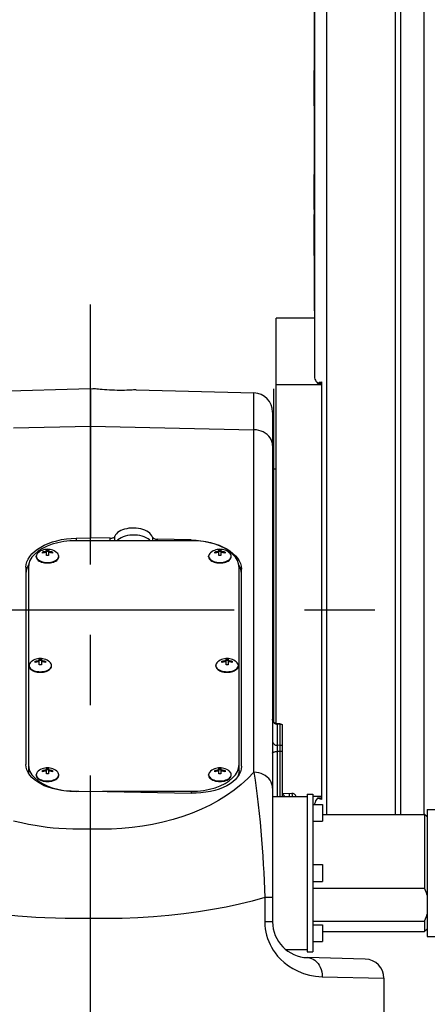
# Model space of a CAD drawing. Header units: millimetres. Extents: x 0 to 770, y -15 to 420.
# Tile 110 of 116: x 496 to 510, y 278 to 312. Entities that reach past the tile are written whole.
import ezdxf

# ---------------------------------------------------------------- set-up
doc = ezdxf.new("R2010")
doc.units = ezdxf.units.MM
doc.header["$LTSCALE"] = 32.67
doc.linetypes.add('CENTER', pattern=[0.6, 0.375, -0.075, 0.075, -0.075])
doc.layers.get('0').update_dxf_attribs({"linetype": 'CONTINUOUS'})
for name, color, linetype in [('1_DESIGN', 7, 'CONTINUOUS'), ('ASSY', 7, 'CONTINUOUS'), ('AXIS', 7, 'CONTINUOUS'), ('CHAMFER', 7, 'CONTINUOUS'), ('FURIMAWASHI', 7, 'CONTINUOUS'), ('ROUND', 7, 'CONTINUOUS'), ('SURF', 7, 'CONTINUOUS')]:
    doc.layers.add(name, color=color, linetype=linetype)

msp = doc.modelspace()

# ---------------------------------------------------------------- linework, layer by layer
at = {"color": 7, "linetype": 'CONTINUOUS'}
for p, q in [((510.364675, 335.765764), (510.364675, 284.474097)), ((506.552701, 322.932431), (506.552701, 302.015764)), ((506.544368, 311.940079), (506.544368, 310.520026)), ((506.544368, 311.940079), (506.552701, 311.939603)), ((506.544368, 311.603291), (506.552701, 311.602815)), ((506.544368, 311.498559), (506.552701, 311.498082)), ((506.544368, 310.951279), (506.552701, 310.950802)), ((506.544368, 310.846546), (506.552701, 310.846069)), ((506.544368, 310.520026), (506.552701, 310.51955)), ((506.544368, 309.156446), (506.544368, 310.395784)), ((506.544368, 310.395784), (506.552701, 310.395308)), ((506.544368, 309.156446), (506.552701, 309.15597)), ((506.544368, 308.847382), (506.544368, 308.539345)), ((506.544368, 308.847382), (506.552701, 308.846905)), ((506.544368, 308.539345), (506.552701, 308.538868)), ((506.544368, 308.226173), (506.552701, 308.225696)), ((506.544368, 308.226173), (506.544368, 307.023799)), ((506.544368, 307.918135), (506.552701, 307.917659)), ((506.544368, 307.331837), (506.552701, 307.331361)), ((506.544368, 307.023799), (506.552701, 307.023323)), ((506.544368, 306.770182), (506.552701, 306.769705)), ((506.544368, 305.546246), (506.544368, 306.770182)), ((506.544368, 305.546246), (506.552701, 305.545769)), ((506.544368, 305.372718), (506.552701, 305.372241)), ((506.544368, 303.94445), (506.544368, 305.372718)), ((506.544368, 303.94445), (506.552701, 303.943974)), ((506.544368, 303.764762), (506.552701, 303.764285)), ((506.544368, 303.764762), (506.544368, 302.563415)), ((506.544368, 303.318107), (506.552701, 303.317631)), ((506.544368, 303.010069), (506.552701, 303.009593)), ((506.544368, 302.563415), (506.552701, 302.562939)), ((506.552701, 302.015764), (506.561035, 302.015764)), ((506.561035, 301.765764), (505.227701, 301.765764)), ((505.227701, 287.634041), (505.227701, 301.765764)), ((505.227701, 299.450915), (506.811035, 299.450915)), ((498.769368, 298.000026), (498.769368, 294.109778)), ((505.102701, 296.515764), (505.227701, 296.515764)), ((505.436035, 287.602811), (505.436035, 285.099097)), ((505.102701, 285.099097), (506.311035, 285.099097)), ((506.811035, 285.093891), (506.502701, 285.093891)), ((510.394369, 284.474097), (510.394369, 281.905904)), ((510.477701, 284.644931), (510.894368, 284.644931)), ((510.477701, 284.644914), (510.477701, 280.219947)), ((506.502701, 281.905904), (510.394369, 281.905904)), ((506.502701, 280.75488), (510.394369, 280.75488)), ((510.394369, 280.75488), (510.394369, 280.390764)), ((510.477701, 280.219931), (510.894368, 280.219931)), ((505.563491, 279.765764), (506.311035, 279.765764)), ((508.977701, 278.764856), (508.977701, 277.432431))]:
    msp.add_line(p, q, dxfattribs=at)
at = {"color": 9, "linetype": 'CONTINUOUS'}
for p, q in [((506.544368, 310.257167), (506.552701, 310.256691)), ((506.544368, 309.821807), (506.552701, 309.821331)), ((506.544368, 306.615169), (506.552701, 306.614693)), ((506.544368, 306.170535), (506.552701, 306.170059)), ((506.544368, 305.851203), (506.552701, 305.850727)), ((506.544368, 305.644252), (506.552701, 305.643776)), ((506.544368, 305.179681), (506.552701, 305.179205)), ((506.544368, 304.662178), (506.552701, 304.661701)), ((506.544368, 304.141338), (506.552701, 304.140862))]:
    msp.add_line(p, q, dxfattribs=at)
for points in [[(505.436035, 287.594108), (505.411048, 287.60518), (505.38446, 287.612221), (505.357064, 287.615037)], [(505.436035, 286.857513), (505.411046, 286.868585), (505.384456, 286.875626), (505.357064, 286.878442)], [(505.436035, 286.670813), (505.411046, 286.666644), (505.384456, 286.663993), (505.357064, 286.662933)]]:
    msp.add_lwpolyline(points, dxfattribs=at)
at = {"color": 7, "linetype": 'CONTINUOUS'}
for points in [[(510.477701, 281.659151), (510.454946, 281.740381), (510.427202, 281.822519), (510.394369, 281.905904)], [(510.394369, 280.75488), (510.427228, 280.838335), (510.454966, 280.920469), (510.477701, 281.001633)]]:
    msp.add_lwpolyline(points, dxfattribs=at)
msp.add_arc((505.352701, 285.050827), 0.166667, 16.8749958, 60, dxfattribs=at)
at = {"layer": '1_DESIGN', "color": 7, "linetype": 'CONTINUOUS'}
for p, q in [((497.233535, 293.495764), (497.233535, 293.695421)), ((497.305201, 293.695421), (497.305201, 293.495764)), ((503.233535, 293.495764), (503.233535, 293.695421)), ((503.305201, 293.695421), (503.305201, 293.495764)), ((497.090201, 293.575627), (497.090201, 293.615558)), ((497.305201, 293.637132), (497.233535, 293.637132)), ((497.448535, 293.615558), (497.448535, 293.575627)), ((497.657048, 293.439708), (497.661035, 293.470765)), ((503.090201, 293.575627), (503.090201, 293.615558)), ((503.305201, 293.637132), (503.233535, 293.637132)), ((503.448535, 293.615558), (503.448535, 293.575627)), ((503.657048, 293.439708), (503.661035, 293.470765)), ((496.983535, 289.688357), (496.983535, 289.888014)), ((497.055201, 289.888014), (497.055201, 289.688357)), ((503.483535, 289.688357), (503.483535, 289.888014)), ((503.555201, 289.888014), (503.555201, 289.688357)), ((496.840201, 289.76822), (496.840201, 289.808151)), ((497.055201, 289.829725), (496.983535, 289.829725)), ((497.198535, 289.808151), (497.198535, 289.76822)), ((497.407048, 289.632301), (497.411035, 289.663358)), ((503.340201, 289.76822), (503.340201, 289.808151)), ((503.555201, 289.829725), (503.483535, 289.829725)), ((503.698535, 289.808151), (503.698535, 289.76822)), ((503.907048, 289.632301), (503.911035, 289.663358)), ((497.090201, 285.960813), (497.090201, 286.000744)), ((497.233535, 285.88095), (497.233535, 286.080607)), ((497.305201, 286.022319), (497.233535, 286.022319)), ((497.305201, 286.080607), (497.305201, 285.88095)), ((497.448535, 286.000744), (497.448535, 285.960813)), ((497.657048, 285.824894), (497.661035, 285.855951)), ((503.090201, 285.960813), (503.090201, 286.000744)), ((503.233535, 285.88095), (503.233535, 286.080607)), ((503.305201, 286.022319), (503.233535, 286.022319)), ((503.305201, 286.080607), (503.305201, 285.88095)), ((503.448535, 286.000744), (503.448535, 285.960813)), ((503.657048, 285.824894), (503.661035, 285.855951))]:
    msp.add_line(p, q, dxfattribs=at)
for points in [[(497.269368, 293.710021), (497.22139, 293.707752), (497.173875, 293.700971), (497.126651, 293.689576), (497.079365, 293.673177), (497.031351, 293.650854), (496.985826, 293.623596), (496.943593, 293.59191)], [(497.233535, 293.695421), (497.251237, 293.696256), (497.269368, 293.696543)], [(497.595143, 293.59191), (497.552815, 293.62366), (497.50548, 293.651858), (497.45624, 293.674426), (497.40851, 293.690607), (497.361678, 293.701569), (497.31534, 293.707938), (497.269368, 293.710021)], [(497.269368, 293.696543), (497.287499, 293.696256), (497.305201, 293.695421)], [(503.269368, 293.710021), (503.22139, 293.707752), (503.173875, 293.700971), (503.126651, 293.689576), (503.079365, 293.673177), (503.031351, 293.650854), (502.985826, 293.623596), (502.943593, 293.59191)], [(503.233535, 293.695421), (503.251237, 293.696256), (503.269368, 293.696543)], [(503.595143, 293.59191), (503.552815, 293.62366), (503.50548, 293.651858), (503.45624, 293.674426), (503.40851, 293.690607), (503.361678, 293.701569), (503.31534, 293.707938), (503.269368, 293.710021)], [(503.269368, 293.696543), (503.287499, 293.696256), (503.305201, 293.695421)], [(496.943593, 293.59191), (496.939877, 293.588749), (496.913095, 293.561421), (496.893567, 293.532247), (496.881688, 293.501822), (496.877701, 293.470765)], [(496.877701, 293.470765), (496.881688, 293.439708), (496.893567, 293.409283), (496.913095, 293.380109), (496.939877, 293.352781), (496.973366, 293.327855), (497.012881, 293.305838), (497.057617, 293.287179), (497.106664, 293.272257), (497.159023, 293.261375), (497.213628, 293.254757), (497.269368, 293.252536)], [(497.090201, 293.615558), (497.112656, 293.622105), (497.133144, 293.627239), (497.151828, 293.63125), (497.16909, 293.634403), (497.185346, 293.636898), (497.201123, 293.638888), (497.217136, 293.640479), (497.233535, 293.641666)], [(497.233535, 293.601735), (497.217136, 293.600547), (497.201123, 293.598956), (497.185346, 293.596966), (497.16909, 293.594471), (497.151828, 293.591319), (497.133144, 293.587308), (497.112656, 293.582174), (497.090201, 293.575627)], [(497.269368, 293.496886), (497.251237, 293.496599), (497.233535, 293.495764)], [(497.305201, 293.495764), (497.287499, 293.496599), (497.269368, 293.496886)], [(497.269368, 293.252536), (497.325108, 293.254757), (497.379713, 293.261375), (497.432072, 293.272257), (497.481119, 293.287179), (497.525855, 293.305838), (497.56537, 293.327855), (497.598859, 293.352781), (497.62564, 293.380109), (497.645169, 293.409283), (497.657048, 293.439708)], [(497.305201, 293.641666), (497.3216, 293.640479), (497.337613, 293.638888), (497.35339, 293.636898), (497.369645, 293.634403), (497.386908, 293.63125), (497.405592, 293.627239), (497.426079, 293.622105), (497.448535, 293.615558)], [(497.448535, 293.575627), (497.426079, 293.582174), (497.405592, 293.587308), (497.386908, 293.591319), (497.369645, 293.594471), (497.35339, 293.596966), (497.337613, 293.598956), (497.3216, 293.600547), (497.305201, 293.601735)], [(497.661035, 293.470765), (497.657048, 293.501822), (497.645169, 293.532247), (497.62564, 293.561421), (497.598859, 293.588749), (497.595143, 293.59191)], [(502.943593, 293.59191), (502.939877, 293.588749), (502.913095, 293.561421), (502.893567, 293.532247), (502.881688, 293.501822), (502.877701, 293.470765)], [(502.877701, 293.470765), (502.881688, 293.439708), (502.893567, 293.409283), (502.913095, 293.380109), (502.939877, 293.352781), (502.973366, 293.327855), (503.012881, 293.305838), (503.057617, 293.287179), (503.106664, 293.272257), (503.159023, 293.261375), (503.213628, 293.254757), (503.269368, 293.252536)], [(503.090201, 293.615558), (503.112656, 293.622105), (503.133144, 293.627239), (503.151828, 293.63125), (503.16909, 293.634403), (503.185346, 293.636898), (503.201123, 293.638888), (503.217136, 293.640479), (503.233535, 293.641666)], [(503.233535, 293.601735), (503.217136, 293.600547), (503.201123, 293.598956), (503.185346, 293.596966), (503.16909, 293.594471), (503.151828, 293.591319), (503.133144, 293.587308), (503.112656, 293.582174), (503.090201, 293.575627)], [(503.269368, 293.496886), (503.251237, 293.496599), (503.233535, 293.495764)], [(503.305201, 293.495764), (503.287499, 293.496599), (503.269368, 293.496886)], [(503.269368, 293.252536), (503.325108, 293.254757), (503.379713, 293.261375), (503.432072, 293.272257), (503.481119, 293.287179), (503.525855, 293.305838), (503.56537, 293.327855), (503.598859, 293.352781), (503.62564, 293.380109), (503.645169, 293.409283), (503.657048, 293.439708)], [(503.305201, 293.641666), (503.3216, 293.640479), (503.337613, 293.638888), (503.35339, 293.636898), (503.369645, 293.634403), (503.386908, 293.63125), (503.405592, 293.627239), (503.426079, 293.622105), (503.448535, 293.615558)], [(503.448535, 293.575627), (503.426079, 293.582174), (503.405592, 293.587308), (503.386908, 293.591319), (503.369645, 293.594471), (503.35339, 293.596966), (503.337613, 293.598956), (503.3216, 293.600547), (503.305201, 293.601735)], [(503.661035, 293.470765), (503.657048, 293.501822), (503.645169, 293.532247), (503.62564, 293.561421), (503.598859, 293.588749), (503.595143, 293.59191)], [(497.019368, 289.902614), (496.97139, 289.900345), (496.923875, 289.893564), (496.876651, 289.882169), (496.829365, 289.86577), (496.781351, 289.843447), (496.735826, 289.816189), (496.693593, 289.784503)], [(496.983535, 289.888014), (497.001237, 289.888849), (497.019368, 289.889136)], [(497.345143, 289.784503), (497.302815, 289.816253), (497.25548, 289.844452), (497.20624, 289.867019), (497.15851, 289.8832), (497.111678, 289.894162), (497.06534, 289.900531), (497.019368, 289.902614)], [(497.019368, 289.889136), (497.037499, 289.888849), (497.055201, 289.888014)], [(503.519368, 289.902614), (503.47139, 289.900345), (503.423875, 289.893564), (503.376651, 289.882169), (503.329365, 289.86577), (503.281351, 289.843447), (503.235826, 289.816189), (503.193593, 289.784503)], [(503.483535, 289.888014), (503.501237, 289.888849), (503.519368, 289.889136)], [(503.845143, 289.784503), (503.802815, 289.816253), (503.75548, 289.844452), (503.70624, 289.867019), (503.65851, 289.8832), (503.611678, 289.894162), (503.56534, 289.900531), (503.519368, 289.902614)], [(503.519368, 289.889136), (503.537499, 289.888849), (503.555201, 289.888014)], [(496.693593, 289.784503), (496.689877, 289.781342), (496.663095, 289.754014), (496.643567, 289.724841), (496.631688, 289.694415), (496.627701, 289.663358)], [(496.627701, 289.663358), (496.631688, 289.632301), (496.643567, 289.601876), (496.663095, 289.572702), (496.689877, 289.545374), (496.723366, 289.520448), (496.762881, 289.498431), (496.807617, 289.479772), (496.856664, 289.46485), (496.909023, 289.453969), (496.963628, 289.44735), (497.019368, 289.445129)], [(496.840201, 289.808151), (496.862656, 289.814698), (496.883144, 289.819833), (496.901828, 289.823843), (496.91909, 289.826996), (496.935346, 289.829491), (496.951123, 289.831481), (496.967136, 289.833072), (496.983535, 289.834259)], [(496.983535, 289.794328), (496.967136, 289.793141), (496.951123, 289.791549), (496.935346, 289.78956), (496.91909, 289.787065), (496.901828, 289.783912), (496.883144, 289.779901), (496.862656, 289.774767), (496.840201, 289.76822)], [(497.019368, 289.68948), (497.001237, 289.689192), (496.983535, 289.688357)], [(497.055201, 289.688357), (497.037499, 289.689192), (497.019368, 289.68948)], [(497.019368, 289.445129), (497.075108, 289.44735), (497.129713, 289.453969), (497.182072, 289.46485), (497.231119, 289.479772), (497.275855, 289.498431), (497.31537, 289.520448), (497.348859, 289.545374), (497.37564, 289.572702), (497.395169, 289.601876), (497.407048, 289.632301)], [(497.055201, 289.834259), (497.0716, 289.833072), (497.087613, 289.831481), (497.10339, 289.829491), (497.119645, 289.826996), (497.136908, 289.823843), (497.155592, 289.819833), (497.176079, 289.814698), (497.198535, 289.808151)], [(497.198535, 289.76822), (497.176079, 289.774767), (497.155592, 289.779901), (497.136908, 289.783912), (497.119645, 289.787065), (497.10339, 289.78956), (497.087613, 289.791549), (497.0716, 289.793141), (497.055201, 289.794328)], [(497.411035, 289.663358), (497.407048, 289.694415), (497.395169, 289.724841), (497.37564, 289.754014), (497.348859, 289.781342), (497.345143, 289.784503)], [(503.193593, 289.784503), (503.189877, 289.781342), (503.163095, 289.754014), (503.143567, 289.724841), (503.131688, 289.694415), (503.127701, 289.663358)], [(503.127701, 289.663358), (503.131688, 289.632301), (503.143567, 289.601876), (503.163095, 289.572702), (503.189877, 289.545374), (503.223366, 289.520448), (503.262881, 289.498431), (503.307617, 289.479772), (503.356664, 289.46485), (503.409023, 289.453969), (503.463628, 289.44735), (503.519368, 289.445129)], [(503.340201, 289.808151), (503.362656, 289.814698), (503.383144, 289.819833), (503.401828, 289.823843), (503.41909, 289.826996), (503.435346, 289.829491), (503.451123, 289.831481), (503.467136, 289.833072), (503.483535, 289.834259)], [(503.483535, 289.794328), (503.467136, 289.793141), (503.451123, 289.791549), (503.435346, 289.78956), (503.41909, 289.787065), (503.401828, 289.783912), (503.383144, 289.779901), (503.362656, 289.774767), (503.340201, 289.76822)], [(503.519368, 289.68948), (503.501237, 289.689192), (503.483535, 289.688357)], [(503.555201, 289.688357), (503.537499, 289.689192), (503.519368, 289.68948)], [(503.519368, 289.445129), (503.575108, 289.44735), (503.629713, 289.453969), (503.682072, 289.46485), (503.731119, 289.479772), (503.775855, 289.498431), (503.81537, 289.520448), (503.848859, 289.545374), (503.87564, 289.572702), (503.895169, 289.601876), (503.907048, 289.632301)], [(503.555201, 289.834259), (503.5716, 289.833072), (503.587613, 289.831481), (503.60339, 289.829491), (503.619645, 289.826996), (503.636908, 289.823843), (503.655592, 289.819833), (503.676079, 289.814698), (503.698535, 289.808151)], [(503.698535, 289.76822), (503.676079, 289.774767), (503.655592, 289.779901), (503.636908, 289.783912), (503.619645, 289.787065), (503.60339, 289.78956), (503.587613, 289.791549), (503.5716, 289.793141), (503.555201, 289.794328)], [(503.911035, 289.663358), (503.907048, 289.694415), (503.895169, 289.724841), (503.87564, 289.754014), (503.848859, 289.781342), (503.845143, 289.784503)], [(496.943593, 285.977096), (496.939877, 285.973935), (496.913095, 285.946607), (496.893567, 285.917434), (496.881688, 285.887009), (496.877701, 285.855951)], [(496.877701, 285.855951), (496.881688, 285.824894), (496.893567, 285.794469), (496.913095, 285.765296), (496.939877, 285.737968), (496.973366, 285.713042), (497.012881, 285.691025), (497.057617, 285.672365), (497.106664, 285.657443), (497.159023, 285.646562), (497.213628, 285.639943), (497.269368, 285.637722)], [(497.269368, 286.095207), (497.22139, 286.092938), (497.173875, 286.086157), (497.126651, 286.074762), (497.079365, 286.058363), (497.031351, 286.036041), (496.985826, 286.008782), (496.943593, 285.977096)], [(497.090201, 286.000744), (497.112656, 286.007292), (497.133144, 286.012426), (497.151828, 286.016436), (497.16909, 286.019589), (497.185346, 286.022084), (497.201123, 286.024074), (497.217136, 286.025665), (497.233535, 286.026852)], [(497.233535, 285.986921), (497.217136, 285.985734), (497.201123, 285.984143), (497.185346, 285.982153), (497.16909, 285.979658), (497.151828, 285.976505), (497.133144, 285.972494), (497.112656, 285.96736), (497.090201, 285.960813)], [(497.233535, 286.080607), (497.251237, 286.081442), (497.269368, 286.081729)], [(497.269368, 285.882073), (497.251237, 285.881786), (497.233535, 285.88095)], [(497.595143, 285.977096), (497.552815, 286.008846), (497.50548, 286.037045), (497.45624, 286.059613), (497.40851, 286.075794), (497.361678, 286.086756), (497.31534, 286.093124), (497.269368, 286.095207)], [(497.269368, 286.081729), (497.287499, 286.081442), (497.305201, 286.080607)], [(497.305201, 285.88095), (497.287499, 285.881786), (497.269368, 285.882073)], [(497.269368, 285.637722), (497.325108, 285.639943), (497.379713, 285.646562), (497.432072, 285.657443), (497.481119, 285.672365), (497.525855, 285.691025), (497.56537, 285.713042), (497.598859, 285.737968), (497.62564, 285.765296), (497.645169, 285.794469), (497.657048, 285.824894)], [(497.305201, 286.026852), (497.3216, 286.025665), (497.337613, 286.024074), (497.35339, 286.022084), (497.369645, 286.019589), (497.386908, 286.016436), (497.405592, 286.012426), (497.426079, 286.007292), (497.448535, 286.000744)], [(497.448535, 285.960813), (497.426079, 285.96736), (497.405592, 285.972494), (497.386908, 285.976505), (497.369645, 285.979658), (497.35339, 285.982153), (497.337613, 285.984143), (497.3216, 285.985734), (497.305201, 285.986921)], [(497.661035, 285.855951), (497.657048, 285.887009), (497.645169, 285.917434), (497.62564, 285.946607), (497.598859, 285.973935), (497.595143, 285.977096)], [(502.943593, 285.977096), (502.939877, 285.973935), (502.913095, 285.946607), (502.893567, 285.917434), (502.881688, 285.887009), (502.877701, 285.855951)], [(502.877701, 285.855951), (502.881688, 285.824894), (502.893567, 285.794469), (502.913095, 285.765296), (502.939877, 285.737968), (502.973366, 285.713042), (503.012881, 285.691025), (503.057617, 285.672365), (503.106664, 285.657443), (503.159023, 285.646562), (503.213628, 285.639943), (503.269368, 285.637722)], [(503.269368, 286.095207), (503.22139, 286.092938), (503.173875, 286.086157), (503.126651, 286.074762), (503.079365, 286.058363), (503.031351, 286.036041), (502.985826, 286.008782), (502.943593, 285.977096)], [(503.090201, 286.000744), (503.112656, 286.007292), (503.133144, 286.012426), (503.151828, 286.016436), (503.16909, 286.019589), (503.185346, 286.022084), (503.201123, 286.024074), (503.217136, 286.025665), (503.233535, 286.026852)], [(503.233535, 285.986921), (503.217136, 285.985734), (503.201123, 285.984143), (503.185346, 285.982153), (503.16909, 285.979658), (503.151828, 285.976505), (503.133144, 285.972494), (503.112656, 285.96736), (503.090201, 285.960813)], [(503.233535, 286.080607), (503.251237, 286.081442), (503.269368, 286.081729)], [(503.269368, 285.882073), (503.251237, 285.881786), (503.233535, 285.88095)], [(503.595143, 285.977096), (503.552815, 286.008846), (503.50548, 286.037045), (503.45624, 286.059613), (503.40851, 286.075794), (503.361678, 286.086756), (503.31534, 286.093124), (503.269368, 286.095207)], [(503.269368, 286.081729), (503.287499, 286.081442), (503.305201, 286.080607)], [(503.305201, 285.88095), (503.287499, 285.881786), (503.269368, 285.882073)], [(503.269368, 285.637722), (503.325108, 285.639943), (503.379713, 285.646562), (503.432072, 285.657443), (503.481119, 285.672365), (503.525855, 285.691025), (503.56537, 285.713042), (503.598859, 285.737968), (503.62564, 285.765296), (503.645169, 285.794469), (503.657048, 285.824894)], [(503.305201, 286.026852), (503.3216, 286.025665), (503.337613, 286.024074), (503.35339, 286.022084), (503.369645, 286.019589), (503.386908, 286.016436), (503.405592, 286.012426), (503.426079, 286.007292), (503.448535, 286.000744)], [(503.448535, 285.960813), (503.426079, 285.96736), (503.405592, 285.972494), (503.386908, 285.976505), (503.369645, 285.979658), (503.35339, 285.982153), (503.337613, 285.984143), (503.3216, 285.985734), (503.305201, 285.986921)], [(503.661035, 285.855951), (503.657048, 285.887009), (503.645169, 285.917434), (503.62564, 285.946607), (503.598859, 285.973935), (503.595143, 285.977096)]]:
    msp.add_lwpolyline(points, dxfattribs=at)
at = {"layer": 'ASSY', "color": 7, "linetype": 'CONTINUOUS'}
for p, q in [((496.877701, 293.450805), (496.877701, 293.470765)), ((497.661035, 293.450805), (497.661035, 293.470765)), ((502.877701, 293.450805), (502.877701, 293.470765)), ((503.661035, 293.450805), (503.661035, 293.470765)), ((496.627701, 289.643398), (496.627701, 289.663358)), ((497.411035, 289.643398), (497.411035, 289.663358)), ((503.127701, 289.643398), (503.127701, 289.663358)), ((503.911035, 289.643398), (503.911035, 289.663358)), ((496.877701, 285.835991), (496.877701, 285.855951)), ((497.661035, 285.835991), (497.661035, 285.855951)), ((502.877701, 285.835991), (502.877701, 285.855951)), ((503.661035, 285.835991), (503.661035, 285.855951)), ((506.502701, 284.816992), (506.836035, 284.816992)), ((506.836035, 284.816984), (506.836035, 284.233667)), ((506.502701, 284.233659), (506.836035, 284.233659)), ((506.502701, 282.724097), (506.836035, 282.724097)), ((506.836035, 282.724089), (506.836035, 282.140772)), ((506.502701, 282.140764), (506.836035, 282.140764)), ((506.502701, 280.631203), (506.836035, 280.631203)), ((506.836035, 280.631195), (506.836035, 280.047877)), ((506.502701, 280.047869), (506.836035, 280.047869))]:
    msp.add_line(p, q, dxfattribs=at)
for points in [[(496.877704, 293.450805), (496.878614, 293.435912), (496.885893, 293.406405), (496.900316, 293.377724), (496.921613, 293.350405), (496.949388, 293.324956), (496.983124, 293.301852), (497.022192, 293.281522), (497.065864, 293.264345), (497.113328, 293.250642), (497.163698, 293.240668), (497.216036, 293.234608), (497.269368, 293.232575)], [(497.269368, 293.232575), (497.3227, 293.234608), (497.375038, 293.240668), (497.425408, 293.250642), (497.472872, 293.264345), (497.516544, 293.281522), (497.555612, 293.301852), (497.589348, 293.324956), (497.617123, 293.350405), (497.63842, 293.377724), (497.652843, 293.406405), (497.660122, 293.435912), (497.661031, 293.450805)], [(502.877704, 293.450805), (502.878614, 293.435912), (502.885893, 293.406405), (502.900316, 293.377724), (502.921613, 293.350405), (502.949388, 293.324956), (502.983124, 293.301852), (503.022192, 293.281522), (503.065864, 293.264345), (503.113328, 293.250642), (503.163698, 293.240668), (503.216036, 293.234608), (503.269368, 293.232575)], [(503.269368, 293.232575), (503.3227, 293.234608), (503.375038, 293.240668), (503.425408, 293.250642), (503.472872, 293.264345), (503.516544, 293.281522), (503.555612, 293.301852), (503.589348, 293.324956), (503.617123, 293.350405), (503.63842, 293.377724), (503.652843, 293.406405), (503.660122, 293.435912), (503.661031, 293.450805)], [(496.627704, 289.643398), (496.628614, 289.628506), (496.635893, 289.598998), (496.650316, 289.570317), (496.671613, 289.542998), (496.699388, 289.517549), (496.733124, 289.494445), (496.772192, 289.474115), (496.815864, 289.456939), (496.863328, 289.443236), (496.913698, 289.433261), (496.966036, 289.427201), (497.019368, 289.425169)], [(497.019368, 289.425169), (497.0727, 289.427201), (497.125038, 289.433261), (497.175408, 289.443236), (497.222872, 289.456939), (497.266544, 289.474115), (497.305612, 289.494445), (497.339348, 289.517549), (497.367123, 289.542998), (497.38842, 289.570317), (497.402843, 289.598998), (497.410122, 289.628506), (497.411031, 289.643398)], [(503.127704, 289.643398), (503.128614, 289.628506), (503.135893, 289.598998), (503.150316, 289.570317), (503.171613, 289.542998), (503.199388, 289.517549), (503.233124, 289.494445), (503.272192, 289.474115), (503.315864, 289.456939), (503.363328, 289.443236), (503.413698, 289.433261), (503.466036, 289.427201), (503.519368, 289.425169)], [(503.519368, 289.425169), (503.5727, 289.427201), (503.625038, 289.433261), (503.675408, 289.443236), (503.722872, 289.456939), (503.766544, 289.474115), (503.805612, 289.494445), (503.839348, 289.517549), (503.867123, 289.542998), (503.88842, 289.570317), (503.902843, 289.598998), (503.910122, 289.628506), (503.911031, 289.643398)], [(496.877704, 285.835991), (496.878614, 285.821099), (496.885893, 285.791591), (496.900316, 285.762911), (496.921613, 285.735592), (496.949388, 285.710143), (496.983124, 285.687038), (497.022192, 285.666708), (497.065864, 285.649532), (497.113328, 285.635829), (497.163698, 285.625854), (497.216036, 285.619794), (497.269368, 285.617762)], [(497.269368, 285.617762), (497.3227, 285.619794), (497.375038, 285.625854), (497.425408, 285.635829), (497.472872, 285.649532), (497.516544, 285.666708), (497.555612, 285.687038), (497.589348, 285.710143), (497.617123, 285.735592), (497.63842, 285.762911), (497.652843, 285.791591), (497.660122, 285.821099), (497.661031, 285.835991)], [(502.877704, 285.835991), (502.878614, 285.821099), (502.885893, 285.791591), (502.900316, 285.762911), (502.921613, 285.735592), (502.949388, 285.710143), (502.983124, 285.687038), (503.022192, 285.666708), (503.065864, 285.649532), (503.113328, 285.635829), (503.163698, 285.625854), (503.216036, 285.619794), (503.269368, 285.617762)], [(503.269368, 285.617762), (503.3227, 285.619794), (503.375038, 285.625854), (503.425408, 285.635829), (503.472872, 285.649532), (503.516544, 285.666708), (503.555612, 285.687038), (503.589348, 285.710143), (503.617123, 285.735592), (503.63842, 285.762911), (503.652843, 285.791591), (503.660122, 285.821099), (503.661031, 285.835991)]]:
    msp.add_lwpolyline(points, dxfattribs=at)
at = {"layer": 'AXIS', "color": 7, "linetype": 'CENTER'}
for p, q in [((498.769368, 253.980226), (498.769368, 302.234179)), ((471.911523, 291.599097), (521.200969, 291.599097))]:
    msp.add_line(p, q, dxfattribs=at)
at = {"layer": 'AXIS', "color": 7, "linetype": 'CONTINUOUS'}
for p, q in [((506.311035, 285.182431), (506.502701, 285.182431)), ((506.311035, 285.182431), (506.311035, 279.682431)), ((506.502701, 285.182431), (506.502701, 279.682431)), ((506.836035, 284.474097), (510.394369, 284.474097)), ((506.836035, 280.390764), (510.394369, 280.390764)), ((506.311035, 279.682431), (506.502701, 279.682431))]:
    msp.add_line(p, q, dxfattribs=at)
for points in [[(498.901188, 299.29941), (498.858133, 299.30458), (498.852701, 299.305249)], [(500.352701, 299.26597), (500.330883, 299.264438), (500.303913, 299.262629), (500.266639, 299.260286), (500.219726, 299.257593), (500.1637, 299.254753), (500.09965, 299.252008), (500.028261, 299.24958), (499.950904, 299.2477), (499.86838, 299.246557), (499.782164, 299.246316), (499.693225, 299.247086), (499.602993, 299.248924), (499.512695, 299.251829), (499.423576, 299.25574), (499.337101, 299.260525), (499.254292, 299.266019), (499.176686, 299.271976), (499.10513, 299.278161), (499.041035, 299.284262), (498.985066, 299.290023), (498.938296, 299.295146), (498.901188, 299.29941)]]:
    msp.add_lwpolyline(points, dxfattribs=at)
at = {"layer": 'CHAMFER', "color": 7, "linetype": 'CONTINUOUS'}
for p, q in [((510.477701, 284.390765), (510.394369, 284.474097)), ((510.477701, 280.474097), (510.394369, 280.390764))]:
    msp.add_line(p, q, dxfattribs=at)
at = {"layer": 'FURIMAWASHI', "color": 40, "linetype": 'CONTINUOUS'}
msp.add_line((505.144368, 287.684083), (505.144368, 299.300845), dxfattribs=at)
at = {"layer": 'ROUND', "color": 7, "linetype": 'CONTINUOUS'}
for p, q in [((506.561035, 336.032431), (506.561035, 299.723136)), ((506.669358, 299.499632), (506.811035, 299.499632)), ((506.811035, 284.997603), (506.811035, 299.547486)), ((498.769368, 299.307431), (498.769368, 298.000026)), ((505.102701, 298.492146), (505.102701, 280.73346)), ((498.269368, 294.098905), (498.769368, 294.109778)), ((502.269368, 294.007986), (498.269368, 294.007986)), ((499.452871, 294.094915), (498.769368, 294.109778)), ((502.269368, 294.033672), (501.085865, 294.059406)), ((496.519368, 293.085785), (496.519368, 286.21388)), ((496.602701, 293.079351), (496.602701, 285.986008)), ((503.936035, 285.986008), (503.936035, 293.079351)), ((504.019368, 286.148646), (504.019368, 293.020551)), ((505.10534, 287.765244), (505.102702, 287.79478)), ((505.35827, 287.625049), (505.263799, 287.628207)), ((496.602701, 285.986008), (496.612146, 285.90572)), ((498.269368, 285.276865), (498.769368, 285.287737)), ((498.269368, 285.27881), (498.358801, 285.27881)), ((498.769345, 282.612192), (498.769368, 285.287737)), ((498.769368, 285.287737), (502.269368, 285.211631)), ((499.179935, 285.27881), (502.269368, 285.27881)), ((505.436035, 285.215369), (505.773731, 285.206526)), ((506.811035, 285.042216), (506.664282, 285.042216)), ((508.328483, 279.431294), (506.31998, 279.483889))]:
    msp.add_line(p, q, dxfattribs=at)
at = {"layer": 'ROUND', "color": 9, "linetype": 'CONTINUOUS'}
for p, q in [((506.977701, 336.032431), (506.977701, 284.474097)), ((509.37934, 284.474097), (509.37934, 336.032431)), ((509.565679, 284.474097), (509.565679, 336.032431)), ((504.453486, 285.943021), (504.453486, 299.158587)), ((496.08525, 297.941661), (498.769368, 298.000026)), ((498.769368, 298.000026), (504.453486, 297.876428)), ((498.269368, 294.098905), (498.269368, 294.007986)), ((499.452871, 294.007986), (499.452871, 294.094915)), ((499.616171, 294.007986), (499.616171, 294.165655)), ((500.922565, 294.137248), (500.922565, 294.007986)), ((501.085865, 294.059406), (501.085865, 294.007986)), ((502.269368, 294.033672), (502.269368, 294.007986)), ((505.357064, 287.615037), (505.265005, 287.618115)), ((505.265005, 287.618115), (505.265005, 286.879872)), ((505.357064, 287.615037), (505.357064, 286.878442)), ((505.357064, 286.878442), (505.265005, 286.879872)), ((505.357064, 286.662933), (505.265005, 286.664391)), ((505.265005, 286.664391), (505.265005, 285.099097)), ((505.357064, 286.662933), (505.357064, 285.099097)), ((498.269368, 285.27881), (498.269368, 285.276865)), ((502.269368, 285.27881), (502.269368, 285.211631)), ((505.102701, 281.573833), (504.831959, 281.573833)), ((504.831959, 281.573833), (504.831959, 280.73346)), ((505.102701, 280.73346), (504.831959, 280.73346)), ((506.828863, 278.81745), (508.977701, 278.764856))]:
    msp.add_line(p, q, dxfattribs=at)
at = {"layer": 'ROUND', "color": 7, "linetype": 'CONTINUOUS'}
for points in [[(506.561035, 299.723136), (506.564385, 299.682296), (506.574285, 299.641866), (506.59034, 299.602701), (506.611982, 299.565558), (506.63865, 299.530931), (506.669358, 299.499632)], [(506.669358, 299.499632), (506.701173, 299.514433), (506.73571, 299.527387), (506.772486, 299.53842), (506.811035, 299.547486)], [(500.922565, 294.137248), (500.900959, 294.182326), (500.86958, 294.225779), (500.828911, 294.266933), (500.779581, 294.305153), (500.722352, 294.339846), (500.658109, 294.370474), (500.587844, 294.396564), (500.512646, 294.41771), (500.433678, 294.433583), (500.352165, 294.443939), (500.269368, 294.448615), (500.186571, 294.44754), (500.105058, 294.440729), (500.02609, 294.42829), (499.950892, 294.410414), (499.880627, 294.38738), (499.816384, 294.359546), (499.759155, 294.327342), (499.709825, 294.291267), (499.669156, 294.251882), (499.637777, 294.209794), (499.616171, 294.165655)], [(496.519368, 293.085785), (496.527791, 293.181521), (496.55298, 293.276703), (496.594692, 293.370415), (496.652528, 293.461755), (496.725933, 293.549844), (496.814201, 293.633835), (496.916484, 293.712917), (497.031799, 293.786331), (497.159038, 293.853367), (497.296977, 293.913379), (497.444287, 293.965789), (497.59955, 294.01009), (497.761271, 294.045854), (497.92789, 294.072737), (498.097802, 294.090477), (498.269368, 294.098905)], [(498.269368, 294.007986), (498.051824, 294.000042), (497.838003, 293.976344), (497.631562, 293.937298), (497.436035, 293.883573), (497.254766, 293.816087), (497.090857, 293.735995), (496.947112, 293.644668), (496.825992, 293.543668), (496.729569, 293.434724), (496.659492, 293.319699), (496.61696, 293.200562), (496.602701, 293.079351)], [(499.452871, 294.094915), (499.481267, 294.095655), (499.508832, 294.099089), (499.534759, 294.105116), (499.558291, 294.113559), (499.57874, 294.124171), (499.595509, 294.136642), (499.608108, 294.150606), (499.616171, 294.165655)], [(500.856292, 294.007986), (500.822352, 294.040453), (500.769229, 294.078762), (500.707615, 294.112896), (500.638557, 294.142276), (500.563228, 294.166402), (500.482908, 294.184864), (500.39896, 294.197349), (500.312811, 294.203645), (500.225925, 294.203645), (500.139776, 294.197349), (500.055828, 294.184864), (499.975507, 294.166402), (499.900178, 294.142276), (499.831121, 294.112896), (499.769507, 294.078762), (499.716383, 294.040453), (499.682444, 294.007986)], [(500.922565, 294.137248), (500.930628, 294.121848), (500.943227, 294.107336), (500.959996, 294.094137), (500.980445, 294.082635), (501.003977, 294.073169), (501.029904, 294.066014), (501.057469, 294.061382), (501.085865, 294.059406)], [(502.269368, 294.033672), (502.440934, 294.025244), (502.610846, 294.007503), (502.777465, 293.98062), (502.939186, 293.944856), (503.094449, 293.900555), (503.241759, 293.848146), (503.379697, 293.788133), (503.506936, 293.721097), (503.622252, 293.647684), (503.724535, 293.568601), (503.812803, 293.48461), (503.886208, 293.396521), (503.944044, 293.305181), (503.985756, 293.211469), (504.010945, 293.116287), (504.019368, 293.020551)], [(503.936035, 293.079351), (503.921776, 293.200562), (503.879244, 293.319699), (503.809167, 293.434724), (503.712744, 293.543668), (503.591624, 293.644668), (503.447879, 293.735995), (503.28397, 293.816087), (503.102701, 293.883573), (502.907174, 293.937298), (502.700733, 293.976344), (502.486912, 294.000042), (502.269368, 294.007986)], [(496.613363, 293.169988), (496.594722, 293.14096), (496.552994, 293.048139), (496.527795, 292.953486), (496.519368, 292.857913)], [(504.019368, 292.857913), (504.010941, 292.953486), (503.985742, 293.048139), (503.944014, 293.14096), (503.925373, 293.169988)], [(505.263799, 287.628207), (505.246336, 287.629713), (505.217292, 287.636459), (505.189914, 287.648272), (505.16508, 287.664774), (505.143583, 287.685437), (505.126113, 287.709601), (505.113227, 287.73649), (505.10534, 287.765244)], [(505.35827, 287.625049), (505.383246, 287.622319), (505.40747, 287.615886), (505.430416, 287.605914), (505.436035, 287.602813)], [(498.269368, 285.276865), (498.097802, 285.277832), (497.92789, 285.288183), (497.761271, 285.30782), (497.59955, 285.336551), (497.444287, 285.3741), (497.296977, 285.420103), (497.159038, 285.474116), (497.031799, 285.535619), (496.916484, 285.604017), (496.814201, 285.678652), (496.725933, 285.758804), (496.652528, 285.843701), (496.594692, 285.932526), (496.55298, 286.024423), (496.527791, 286.11851), (496.519368, 286.21388)], [(496.602701, 286.207446), (496.61696, 286.086234), (496.659492, 285.967097), (496.729569, 285.852072), (496.825992, 285.743128), (496.947112, 285.642128), (497.090857, 285.550801), (497.254766, 285.470709), (497.436035, 285.403223), (497.631562, 285.349498), (497.838003, 285.310452), (498.051824, 285.286754), (498.269368, 285.27881)], [(502.269368, 285.27881), (502.486912, 285.286754), (502.700733, 285.310452), (502.907174, 285.349498), (503.102701, 285.403223), (503.28397, 285.470709), (503.447879, 285.550801), (503.591624, 285.642128), (503.712744, 285.743128), (503.809167, 285.852072), (503.879244, 285.967097), (503.921776, 286.086234), (503.936035, 286.207446)], [(504.019368, 286.148646), (504.010945, 286.053276), (503.985756, 285.95919), (503.944044, 285.867292), (503.886208, 285.778467), (503.812803, 285.69357), (503.724535, 285.613418), (503.622252, 285.538784), (503.506936, 285.470385), (503.379697, 285.408883), (503.241759, 285.354869), (503.094449, 285.308866), (502.939186, 285.271317), (502.777465, 285.242586), (502.610846, 285.22295), (502.440934, 285.212598), (502.269368, 285.211631)], [(503.936035, 285.986008), (503.921776, 285.864797), (503.896721, 285.794614)], [(506.664282, 285.042216), (506.629831, 284.997534), (506.601004, 284.947605), (506.57925, 284.893724), (506.565662, 284.837285), (506.564023, 284.816992)], [(506.811035, 284.997603), (506.770736, 285.006021), (506.7325, 285.016309), (506.696841, 285.028405), (506.664282, 285.042216)], [(498.769396, 280.847805), (498.769037, 281.153561), (498.76922, 281.456967), (498.769282, 281.756654), (498.769313, 282.050615), (498.769345, 282.612192)]]:
    msp.add_lwpolyline(points, dxfattribs=at)
at = {"layer": 'ROUND', "color": 9, "linetype": 'CONTINUOUS'}
for points in [[(505.102701, 297.323023), (505.097186, 297.394084), (505.080732, 297.463969), (505.053611, 297.531523), (505.016272, 297.595626), (504.969332, 297.655219), (504.913569, 297.709316), (504.849905, 297.757021), (504.779393, 297.797546), (504.7032, 297.830219), (504.622587, 297.854501), (504.538887, 297.869989), (504.453486, 297.876428)], [(505.102701, 287.774677), (505.10515, 287.747929), (505.112424, 287.721968), (505.124309, 287.697555), (505.140456, 287.675409), (505.160391, 287.656179), (505.183528, 287.640431), (505.209188, 287.628627), (505.236615, 287.621115), (505.265005, 287.618115)], [(505.263799, 287.628207), (505.263957, 287.627917), (505.264427, 287.624756), (505.265005, 287.618115)], [(505.35827, 287.625049), (505.357738, 287.622485), (505.357064, 287.615037)], [(505.102701, 287.036434), (505.10515, 287.009687), (505.112424, 286.983725), (505.124309, 286.959313), (505.140456, 286.937166), (505.160391, 286.917936), (505.183528, 286.902188), (505.209188, 286.890385), (505.236615, 286.882872), (505.265005, 286.879872)], [(505.265005, 286.879872), (505.264422, 286.870181), (505.263937, 286.857441), (505.263562, 286.841865), (505.263308, 286.823929), (505.263179, 286.804037), (505.263176, 286.782492), (505.263299, 286.759588), (505.263547, 286.735907), (505.263918, 286.711843), (505.264408, 286.687754), (505.265005, 286.664391)], [(505.357064, 286.878442), (505.357769, 286.866039), (505.358318, 286.84919), (505.358694, 286.828414), (505.358884, 286.804352), (505.358884, 286.777746), (505.358694, 286.749417), (505.358318, 286.720239), (505.357769, 286.691111), (505.357064, 286.662933)], [(505.102701, 286.605471), (505.10515, 286.615537), (505.112424, 286.625307), (505.124309, 286.634494), (505.140456, 286.642829), (505.160391, 286.650066), (505.183528, 286.655992), (505.209188, 286.660434), (505.236615, 286.663262), (505.265005, 286.664391)], [(504.453486, 285.943021), (504.242924, 285.722628), (504.013422, 285.513329), (503.76621, 285.315712), (503.502516, 285.130274)], [(504.453486, 285.943021), (504.493266, 285.668064), (504.531734, 285.392162), (504.569567, 285.104161), (504.605761, 284.806541), (504.639356, 284.504483), (504.669886, 284.202082), (504.697298, 283.901744), (504.721779, 283.604374), (504.743609, 283.309931), (504.763024, 283.018646), (504.780256, 282.730454), (504.795397, 282.447403), (504.809049, 282.160438), (504.821334, 281.866844), (504.831959, 281.573833)], [(505.102701, 285.389617), (505.097186, 285.460678), (505.080732, 285.530563), (505.053611, 285.598116), (505.016272, 285.66222), (504.969332, 285.721813), (504.913569, 285.77591), (504.849905, 285.823615), (504.779393, 285.86414), (504.7032, 285.896813), (504.622587, 285.921095), (504.538887, 285.936583), (504.453486, 285.943021)], [(503.502516, 285.130274), (503.223564, 284.957444), (502.930558, 284.797582), (502.6247, 284.651002), (502.307044, 284.517919), (501.979076, 284.398683), (501.639876, 284.292853), (501.286568, 284.199885), (500.922135, 284.121051)], [(505.687103, 285.099097), (505.687141, 285.102723), (505.687141, 285.128295), (505.686854, 285.151353), (505.686287, 285.171224), (505.685458, 285.187325), (505.68439, 285.199186), (505.683116, 285.206461), (505.681672, 285.208937)], [(505.773731, 285.206526), (505.775176, 285.20405), (505.776452, 285.196772), (505.77752, 285.184906), (505.77835, 285.168798), (505.778917, 285.148921), (505.779205, 285.125855), (505.779205, 285.100275), (505.779192, 285.099097)], [(497.661898, 283.982121), (497.461097, 283.999292), (497.257591, 284.021206), (497.050081, 284.048323), (496.835992, 284.081472), (496.608808, 284.122564), (496.360315, 284.174738), (496.08525, 284.241703)], [(500.922135, 284.121051), (500.57189, 284.060579), (500.218172, 284.013935), (499.860019, 283.980881), (499.498759, 283.961546), (499.135031, 283.955987), (498.769368, 283.964299)], [(498.769368, 283.964299), (498.564082, 283.957921), (498.360527, 283.955923), (498.149496, 283.958413), (497.919732, 283.966441), (497.661898, 283.982121)], [(504.831959, 281.573833), (504.397399, 281.453596), (503.94974, 281.343891), (503.489376, 281.244672), (503.01428, 281.155542), (502.522153, 281.076383), (502.016967, 281.008153)], [(497.174012, 280.869223), (496.867651, 280.885724), (496.557359, 280.906632), (496.241381, 280.932348), (495.916384, 280.963564)], [(502.016967, 281.008153), (501.488242, 280.950088), (500.954518, 280.904653), (500.414388, 280.871621), (499.869509, 280.851096), (499.320948, 280.843132), (498.769308, 280.847807)], [(498.769308, 280.847807), (498.478272, 280.84376), (498.185327, 280.843251), (497.878474, 280.846565), (497.544771, 280.854667), (497.174012, 280.869223)], [(504.831959, 280.73346), (504.836343, 280.608198), (504.848475, 280.490686), (504.868082, 280.375286), (504.894806, 280.262579), (504.928356, 280.152709), (504.968227, 280.046419), (505.01361, 279.944775), (505.064604, 279.846735), (505.123299, 279.748719), (505.193311, 279.646885), (505.278576, 279.539324), (505.382187, 279.426951), (505.506759, 279.312199), (505.651259, 279.200781), (505.811853, 279.098811), (505.987501, 279.009009), (506.177966, 278.933486), (506.381846, 278.874807), (506.599001, 278.835205), (506.828863, 278.81745)], [(506.31998, 279.483889), (506.387604, 279.476561), (506.453811, 279.458251), (506.517496, 279.429262), (506.5776, 279.390079), (506.63312, 279.341354), (506.683131, 279.283898), (506.726799, 279.21867), (506.763398, 279.146756), (506.792317, 279.069354), (506.813075, 278.987755), (506.825325, 278.903318), (506.828863, 278.81745)]]:
    msp.add_lwpolyline(points, dxfattribs=at)
at = {"layer": 'ROUND', "color": 7, "linetype": 'CONTINUOUS'}
for centre, radius, start, end in [((504.436035, 298.492149), 0.666667, 0, 88.5), ((505.769368, 285.039916), 0.166667, 20.8217438, 88.5), ((506.352701, 280.73346), 1.25, 180, 268.5), ((508.311034, 278.764856), 0.666667, 0.0000001, 88.5)]:
    msp.add_arc(centre, radius, start, end, dxfattribs=at)
at = {"layer": 'SURF', "color": 7, "linetype": 'CONTINUOUS'}
for p, q in [((493.962766, 299.181565), (498.769368, 299.307431)), ((498.769368, 299.307431), (498.852701, 299.305249)), ((500.352701, 299.26597), (504.453486, 299.158587))]:
    msp.add_line(p, q, dxfattribs=at)

doc.saveas('drawing.dxf')
